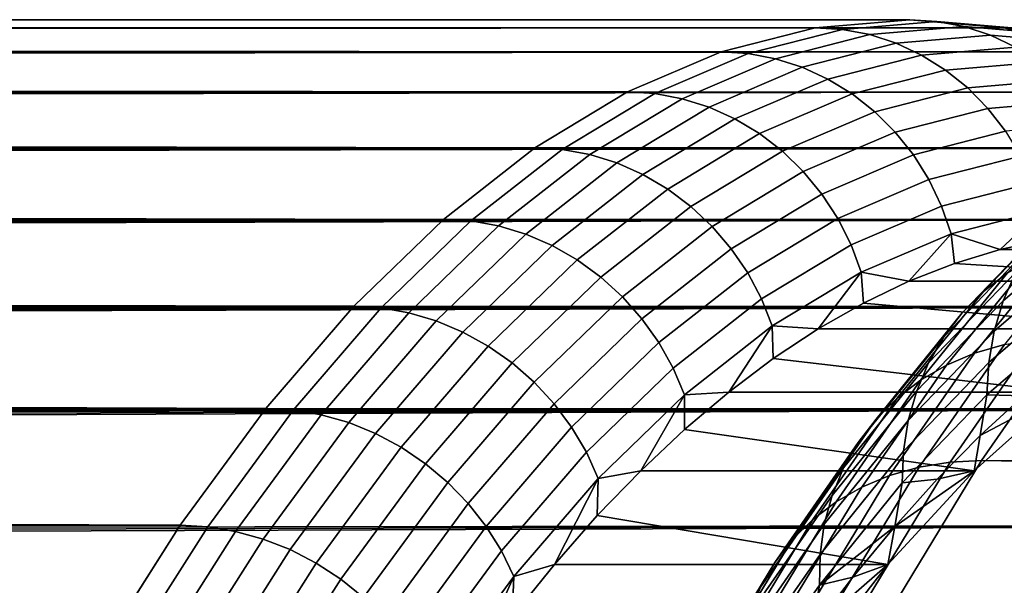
# Model space of a CAD drawing. Header units: metres. Extents: x -248 to 28, y -28 to 28.
# Tile 152 of 256: x -109.74 to -106.52, y 13.66 to 15.5. Entities that reach past the tile are written whole.
import ezdxf

# ---------------------------------------------------------------- set-up
doc = ezdxf.new("R2010")
doc.units = ezdxf.units.M
doc.layers.add('solid_10_061_053_XXX', color=7, linetype='CONTINUOUS')

msp = doc.modelspace()

# ---------------------------------------------------------------- linework, layer by layer
at = {"layer": 'solid_10_061_053_XXX'}
for points in [[(-198.588364, 15.469934, 148.036499), (-198.558624, 15.478444, 148.182953), (-107.140648, 15.473777, 114.820045)], [(-198.558624, 15.478444, 148.182953), (-198.52681, 15.485505, 148.327789), (-107.140648, 15.473777, 114.820045)], [(-198.52681, 15.485505, 148.327789), (-198.49295, 15.49114, 148.471039), (-107.140648, 15.473777, 114.820045)], [(-198.49295, 15.49114, 148.471039), (-198.457016, 15.495383, 148.613022), (-107.140648, 15.473777, 114.820045)], [(-198.457016, 15.495383, 148.613022), (-198.419022, 15.498247, 148.753693), (-107.140648, 15.473777, 114.820045)], [(-198.419022, 15.498247, 148.753693), (-198.378983, 15.499747, 148.893036), (-106.832397, 15.5, 115.666939), (-107.140648, 15.473777, 114.820045)], [(-198.378983, 15.499747, 148.893036), (-198.336914, 15.4999, 149.031143), (-106.832397, 15.5, 115.666939)], [(-198.336914, 15.4999, 149.031143), (-198.292877, 15.49872, 149.167831), (-106.832397, 15.5, 115.666939)], [(-198.292877, 15.49872, 149.167831), (-198.246704, 15.496215, 149.303528), (-106.832397, 15.5, 115.666939)], [(-198.246704, 15.496215, 149.303528), (-198.198318, 15.492378, 149.438629), (-106.832397, 15.5, 115.666939)], [(-198.198318, 15.492378, 149.438629), (-198.147812, 15.487216, 149.57283), (-106.832397, 15.5, 115.666939)], [(-198.147812, 15.487216, 149.57283), (-198.094879, 15.480691, 149.706833), (-106.832397, 15.5, 115.666939)], [(-198.039368, 15.472758, 149.84108), (-106.524155, 15.473777, 116.513832), (-106.832397, 15.5, 115.666939), (-198.094879, 15.480691, 149.706833)], [(-106.743675, 15.494409, 115.634644), (-107.051804, 15.468194, 114.788055), (-107.140648, 15.473777, 114.820045), (-106.832397, 15.5, 115.666939)], [(-107.051804, 15.468194, 114.788055), (-106.743675, 15.494409, 115.634644), (-106.655228, 15.477465, 115.602455), (-106.96302, 15.451279, 114.75679)], [(-106.435539, 15.468194, 116.481232), (-106.743675, 15.494409, 115.634644), (-106.832397, 15.5, 115.666939), (-106.524155, 15.473777, 116.513832)], [(-106.743675, 15.494409, 115.634644), (-106.435539, 15.468194, 116.481232), (-106.347427, 15.451279, 116.448112), (-106.655228, 15.477465, 115.602455)], [(-198.665329, 15.435237, 147.585114), (-198.641678, 15.448404, 147.738037), (-107.447845, 15.395195, 113.976021)], [(-198.641678, 15.448404, 147.738037), (-198.616028, 15.459952, 147.888489), (-107.447845, 15.395195, 113.976021)], [(-198.616028, 15.459952, 147.888489), (-198.588364, 15.469934, 148.036499), (-107.140648, 15.473777, 114.820045), (-107.447845, 15.395195, 113.976021)], [(-198.039368, 15.472758, 149.84108), (-197.9814, 15.463407, 149.975235), (-106.524155, 15.473777, 116.513832)], [(-197.9814, 15.463407, 149.975235), (-197.920532, 15.452542, 150.110092), (-106.524155, 15.473777, 116.513832)], [(-197.920532, 15.452542, 150.110092), (-197.856659, 15.440093, 150.24588), (-106.524155, 15.473777, 116.513832)], [(-197.856659, 15.440093, 150.24588), (-197.789871, 15.426019, 150.382416), (-106.524155, 15.473777, 116.513832)], [(-197.789871, 15.426019, 150.382416), (-197.719589, 15.410161, 150.520538), (-106.524155, 15.473777, 116.513832)], [(-197.645859, 15.392438, 150.660187), (-106.216957, 15.395195, 117.357857), (-106.524155, 15.473777, 116.513832), (-197.719589, 15.410161, 150.520538)], [(-107.051804, 15.468194, 114.788055), (-107.358894, 15.389641, 113.944336), (-107.447845, 15.395195, 113.976021), (-107.140648, 15.473777, 114.820045)], [(-107.358894, 15.389641, 113.944336), (-107.051804, 15.468194, 114.788055), (-106.96302, 15.451279, 114.75679), (-107.269775, 15.372811, 113.913994)], [(-107.269775, 15.372811, 113.913994), (-106.96302, 15.451279, 114.75679), (-106.876549, 15.423271, 114.727051), (-107.182747, 15.344946, 113.88578)], [(-106.96302, 15.451279, 114.75679), (-106.655228, 15.477465, 115.602455), (-106.569313, 15.449409, 115.571182), (-106.876549, 15.423271, 114.727051)], [(-106.876549, 15.423271, 114.727051), (-106.569313, 15.449409, 115.571182), (-106.487152, 15.410645, 115.541283), (-106.793625, 15.384572, 114.699272)], [(-106.655228, 15.477465, 115.602455), (-106.347427, 15.451279, 116.448112), (-106.26207, 15.423271, 116.415314), (-106.569313, 15.449409, 115.571182)], [(-106.569313, 15.449409, 115.571182), (-106.26207, 15.423271, 116.415314), (-106.180687, 15.384572, 116.383293), (-106.487152, 15.410645, 115.541283)], [(-106.128448, 15.389641, 117.324959), (-106.435539, 15.468194, 116.481232), (-106.524155, 15.473777, 116.513832), (-106.216957, 15.395195, 117.357857)], [(-198.706497, 15.403714, 147.270676), (-198.686935, 15.420398, 147.429703), (-107.447845, 15.395195, 113.976021)], [(-198.686935, 15.420398, 147.429703), (-198.665329, 15.435237, 147.585114), (-107.447845, 15.395195, 113.976021)], [(-107.182747, 15.344946, 113.88578), (-106.876549, 15.423271, 114.727051), (-106.793625, 15.384572, 114.699272), (-107.099052, 15.306443, 113.860107)], [(-198.739563, 15.364489, 146.942047), (-198.72406, 15.385114, 147.1082), (-107.447845, 15.395195, 113.976021), (-107.75296, 15.264521, 113.137711)], [(-198.72406, 15.385114, 147.1082), (-198.706497, 15.403714, 147.270676), (-107.447845, 15.395195, 113.976021)], [(-197.645859, 15.392438, 150.660187), (-197.568588, 15.372754, 150.801453), (-106.216957, 15.395195, 117.357857)], [(-197.568588, 15.372754, 150.801453), (-197.487106, 15.350863, 150.945221), (-106.216957, 15.395195, 117.357857)], [(-197.487106, 15.350863, 150.945221), (-197.401581, 15.326677, 151.091263), (-106.216957, 15.395195, 117.357857)], [(-197.401581, 15.326677, 151.091263), (-197.311737, 15.300013, 151.239868), (-106.216957, 15.395195, 117.357857)], [(-197.311737, 15.300013, 151.239868), (-197.216843, 15.27053, 151.391968), (-106.216957, 15.395195, 117.357857)], [(-197.117142, 15.238121, 151.54718), (-105.911835, 15.264521, 118.196167), (-106.216957, 15.395195, 117.357857), (-197.216843, 15.27053, 151.391968)], [(-107.358894, 15.389641, 113.944336), (-107.663902, 15.259013, 113.106331), (-107.75296, 15.264521, 113.137711), (-107.447845, 15.395195, 113.976021)], [(-107.663902, 15.259013, 113.106331), (-107.358894, 15.389641, 113.944336), (-107.269775, 15.372811, 113.913994), (-107.574448, 15.242327, 113.076904)], [(-107.099052, 15.306443, 113.860107), (-106.793625, 15.384572, 114.699272), (-106.715431, 15.335733, 114.673836), (-107.01989, 15.257853, 113.837341)], [(-106.793625, 15.384572, 114.699272), (-106.487152, 15.410645, 115.541283), (-106.409935, 15.361723, 115.513176), (-106.715431, 15.335733, 114.673836)], [(-198.752884, 15.34161, 146.77121), (-198.739563, 15.364489, 146.942047), (-107.75296, 15.264521, 113.137711)], [(-107.574448, 15.242327, 113.076904), (-107.269775, 15.372811, 113.913994), (-107.182747, 15.344946, 113.88578), (-107.48687, 15.214698, 113.050209)], [(-106.715431, 15.335733, 114.673836), (-106.409935, 15.361723, 115.513176), (-106.338753, 15.303346, 115.487267), (-106.643082, 15.277454, 114.651115)], [(-198.764053, 15.31641, 146.596115), (-198.752884, 15.34161, 146.77121), (-107.75296, 15.264521, 113.137711)], [(-107.48687, 15.214698, 113.050209), (-107.182747, 15.344946, 113.88578), (-107.099052, 15.306443, 113.860107), (-107.402412, 15.176522, 113.026634)], [(-107.01989, 15.257853, 113.837341), (-106.715431, 15.335733, 114.673836), (-106.643082, 15.277454, 114.651115), (-106.946388, 15.19987, 113.817795)], [(-198.779633, 15.258126, 146.230392), (-198.773026, 15.288687, 146.416199), (-107.75296, 15.264521, 113.137711)], [(-198.773026, 15.288687, 146.416199), (-198.764053, 15.31641, 146.596115), (-107.75296, 15.264521, 113.137711)], [(-107.402412, 15.176522, 113.026634), (-107.099052, 15.306443, 113.860107), (-107.01989, 15.257853, 113.837341), (-107.322281, 15.128345, 113.006508)], [(-106.643082, 15.277454, 114.651115), (-106.338753, 15.303346, 115.487267), (-106.27462, 15.236345, 115.463921), (-106.577621, 15.210567, 114.631439)], [(-198.783936, 15.224641, 146.03923), (-198.779633, 15.258126, 146.230392), (-107.75296, 15.264521, 113.137711), (-108.05497, 15.082195, 112.307968)], [(-197.117142, 15.238121, 151.54718), (-197.012314, 15.202507, 151.705917), (-105.911835, 15.264521, 118.196167)], [(-197.012314, 15.202507, 151.705917), (-196.901703, 15.163279, 151.868958), (-105.911835, 15.264521, 118.196167)], [(-196.901703, 15.163279, 151.868958), (-196.785492, 15.120258, 152.03598), (-105.911835, 15.264521, 118.196167)], [(-196.663666, 15.073173, 152.207092), (-105.609833, 15.082195, 119.025917), (-105.911835, 15.264521, 118.196167), (-196.785492, 15.120258, 152.03598)], [(-107.663902, 15.259013, 113.106331), (-107.965797, 15.076755, 112.276886), (-108.05497, 15.082195, 112.307968), (-107.75296, 15.264521, 113.137711)], [(-107.965797, 15.076755, 112.276886), (-107.663902, 15.259013, 113.106331), (-107.574448, 15.242327, 113.076904), (-107.876015, 15.060267, 112.24836)], [(-107.322281, 15.128345, 113.006508), (-107.01989, 15.257853, 113.837341), (-106.946388, 15.19987, 113.817795), (-107.247635, 15.070853, 112.990128)], [(-106.946388, 15.19987, 113.817795), (-106.643082, 15.277454, 114.651115), (-106.577621, 15.210567, 114.631439), (-106.879593, 15.133323, 113.801765)], [(-198.785812, 15.187937, 145.842041), (-198.783936, 15.224641, 146.03923), (-108.05497, 15.082195, 112.307968)], [(-107.876015, 15.060267, 112.24836), (-107.574448, 15.242327, 113.076904), (-107.48687, 15.214698, 113.050209), (-107.787888, 15.032969, 112.223175)], [(-106.577621, 15.210567, 114.631439), (-106.27462, 15.236345, 115.463921), (-106.21846, 15.16168, 115.443481), (-106.519981, 15.136028, 114.615074)], [(-107.787888, 15.032969, 112.223175), (-107.48687, 15.214698, 113.050209), (-107.402412, 15.176522, 113.026634), (-107.702675, 14.995249, 112.201668)], [(-107.247635, 15.070853, 112.990128), (-106.946388, 15.19987, 113.817795), (-106.879593, 15.133323, 113.801765), (-107.179527, 15.004871, 112.977722)], [(-106.879593, 15.133323, 113.801765), (-106.577621, 15.210567, 114.631439), (-106.519981, 15.136028, 114.615074), (-106.820473, 15.059162, 113.789474)], [(-198.785141, 15.147637, 145.637909), (-198.785812, 15.187937, 145.842041), (-108.05497, 15.082195, 112.307968)], [(-107.702675, 14.995249, 112.201668), (-107.402412, 15.176522, 113.026634), (-107.322281, 15.128345, 113.006508), (-107.621597, 14.947646, 112.184166)], [(-198.781937, 15.103601, 145.427307), (-198.785141, 15.147637, 145.637909), (-108.05497, 15.082195, 112.307968)], [(-107.621597, 14.947646, 112.184166), (-107.322281, 15.128345, 113.006508), (-107.247635, 15.070853, 112.990128), (-107.545807, 14.890841, 112.170906)], [(-107.179527, 15.004871, 112.977722), (-106.879593, 15.133323, 113.801765), (-106.820473, 15.059162, 113.789474), (-107.118935, 14.93134, 112.96946)], [(-106.820473, 15.059162, 113.789474), (-106.519981, 15.136028, 114.615074), (-106.470978, 15.054903, 114.602272), (-106.769867, 14.978448, 113.78109)], [(-198.777832, 15.067934, 145.264908), (-198.781937, 15.103601, 145.427307), (-108.05497, 15.082195, 112.307968)], [(-198.772293, 15.029819, 145.098434), (-198.777832, 15.067934, 145.264908), (-108.05497, 15.082195, 112.307968), (-108.352837, 14.848838, 111.489586)], [(-196.663666, 15.073173, 152.207092), (-196.536026, 15.021652, 152.382599), (-105.609833, 15.082195, 119.025917)], [(-196.536026, 15.021652, 152.382599), (-196.436295, 14.979897, 152.517166), (-105.609833, 15.082195, 119.025917)], [(-196.436295, 14.979897, 152.517166), (-196.333679, 14.935488, 152.653778), (-105.609833, 15.082195, 119.025917)], [(-196.333679, 14.935488, 152.653778), (-196.228714, 14.888477, 152.792023), (-105.609833, 15.082195, 119.025917)], [(-196.12114, 14.838681, 152.932083), (-105.311966, 14.848838, 119.844299), (-105.609833, 15.082195, 119.025917), (-196.228714, 14.888477, 152.792023)], [(-107.965797, 15.076755, 112.276886), (-108.263557, 14.843481, 111.458794), (-108.352837, 14.848838, 111.489586), (-108.05497, 15.082195, 112.307968)], [(-108.263557, 14.843481, 111.458794), (-107.965797, 15.076755, 112.276886), (-107.876015, 15.060267, 112.24836), (-108.173447, 14.827249, 111.431168)], [(-107.545807, 14.890841, 112.170906), (-107.247635, 15.070853, 112.990128), (-107.179527, 15.004871, 112.977722), (-107.476395, 14.825647, 112.162086)], [(-198.765182, 14.989115, 144.92775), (-198.772293, 15.029819, 145.098434), (-108.352837, 14.848838, 111.489586)], [(-108.173447, 14.827249, 111.431168), (-107.876015, 15.060267, 112.24836), (-107.787888, 15.032969, 112.223175), (-108.084778, 14.800372, 111.407463)], [(-108.084778, 14.800372, 111.407463), (-107.787888, 15.032969, 112.223175), (-107.702675, 14.995249, 112.201668), (-107.998825, 14.763236, 111.388008)], [(-107.118935, 14.93134, 112.96946), (-106.820473, 15.059162, 113.789474), (-106.769867, 14.978448, 113.78109), (-107.066719, 14.851311, 112.965477)], [(-106.769867, 14.978448, 113.78109), (-106.470978, 15.054903, 114.602272), (-106.43132, 14.968349, 114.593201), (-106.728485, 14.892334, 113.776741)], [(-107.476395, 14.825647, 112.162086), (-107.179527, 15.004871, 112.977722), (-107.118935, 14.93134, 112.96946), (-107.414345, 14.752995, 112.157829)], [(-198.756561, 14.945764, 144.753159), (-198.765182, 14.989115, 144.92775), (-108.352837, 14.848838, 111.489586)], [(-107.998825, 14.763236, 111.388008), (-107.702675, 14.995249, 112.201668), (-107.621597, 14.947646, 112.184166), (-107.916801, 14.71637, 111.373085)], [(-107.066719, 14.851311, 112.965477), (-106.769867, 14.978448, 113.78109), (-106.728485, 14.892334, 113.776741), (-107.023643, 14.765928, 112.96582)], [(-106.728485, 14.892334, 113.776741), (-106.43132, 14.968349, 114.593201), (-106.401573, 14.877605, 114.587997), (-106.696938, 14.802052, 113.776489)], [(-106.223816, 14.975997, 110.267128), (-106.51355, 14.67417, 109.471085), (-106.591576, 14.613713, 109.524544), (-106.30304, 14.914295, 110.317299)], [(-198.746597, 14.899736, 144.575058), (-198.756561, 14.945764, 144.753159), (-108.352837, 14.848838, 111.489586)], [(-107.916801, 14.71637, 111.373085), (-107.621597, 14.947646, 112.184166), (-107.545807, 14.890841, 112.170906), (-107.83989, 14.660444, 111.362907)], [(-198.735336, 14.850984, 144.393753), (-198.746597, 14.899736, 144.575058), (-108.352837, 14.848838, 111.489586)], [(-107.414345, 14.752995, 112.157829), (-107.118935, 14.93134, 112.96946), (-107.066719, 14.851311, 112.965477), (-107.36055, 14.673922, 112.158188)], [(-106.30304, 14.914295, 110.317299), (-106.591576, 14.613713, 109.524544), (-106.661003, 14.544071, 109.578682), (-106.37384, 14.843218, 110.367653)], [(-106.197472, 14.924568, 111.261139), (-106.48674, 14.676628, 110.466362), (-106.52742, 14.583215, 110.513474), (-106.23999, 14.829572, 111.303185)], [(-107.83989, 14.660444, 111.362907), (-107.545807, 14.890841, 112.170906), (-107.476395, 14.825647, 112.162086), (-107.769188, 14.596259, 111.357628)], [(-107.023643, 14.765928, 112.96582), (-106.728485, 14.892334, 113.776741), (-106.696938, 14.802052, 113.776489), (-106.990303, 14.676412, 112.970482)], [(-106.696938, 14.802052, 113.776489), (-106.401573, 14.877605, 114.587997), (-106.537422, 14.750619, 114.160194)], [(-106.401573, 14.877605, 114.587997), (-106.387726, 14.783109, 114.571487), (-106.537422, 14.750619, 114.160194)], [(-198.722549, 14.79921, 144.208511), (-198.735336, 14.850984, 144.393753), (-108.352837, 14.848838, 111.489586)], [(-198.70842, 14.744504, 144.020172), (-198.722549, 14.79921, 144.208511), (-108.352837, 14.848838, 111.489586), (-108.645554, 14.565236, 110.685333)], [(-196.12114, 14.838681, 152.932083), (-196.010742, 14.785927, 153.074081), (-105.311966, 14.848838, 119.844299)], [(-196.010742, 14.785927, 153.074081), (-195.898682, 14.730514, 153.21701), (-105.311966, 14.848838, 119.844299)], [(-195.898682, 14.730514, 153.21701), (-195.786087, 14.672804, 153.35994), (-105.311966, 14.848838, 119.844299)], [(-195.786087, 14.672804, 153.35994), (-195.672409, 14.61256, 153.503265), (-105.311966, 14.848838, 119.844299)], [(-195.557617, 14.549716, 153.646988), (-105.019241, 14.565236, 120.648544), (-105.311966, 14.848838, 119.844299), (-195.672409, 14.61256, 153.503265)], [(-108.263557, 14.843481, 111.458794), (-108.556175, 14.559981, 110.654839), (-108.645554, 14.565236, 110.685333), (-108.352837, 14.848838, 111.489586)], [(-108.556175, 14.559981, 110.654839), (-108.263557, 14.843481, 111.458794), (-108.173447, 14.827249, 111.431168), (-108.465744, 14.544059, 110.62809)], [(-107.36055, 14.673922, 112.158188), (-107.066719, 14.851311, 112.965477), (-107.023643, 14.765928, 112.96582), (-107.315781, 14.589559, 112.16317)], [(-106.37384, 14.843218, 110.367653), (-106.661003, 14.544071, 109.578682), (-106.720955, 14.466121, 109.632805), (-106.435333, 14.763661, 110.417549)], [(-108.465744, 14.544059, 110.62809), (-108.173447, 14.827249, 111.431168), (-108.084778, 14.800372, 111.407463), (-108.376549, 14.517695, 110.605835)], [(-107.769188, 14.596259, 111.357628), (-107.476395, 14.825647, 112.162086), (-107.414345, 14.752995, 112.157829), (-107.705711, 14.524731, 111.357307)], [(-106.23999, 14.829572, 111.303185), (-106.52742, 14.583215, 110.513474), (-106.556854, 14.484598, 110.558296), (-106.27137, 14.729283, 111.342659)], [(-108.376549, 14.517695, 110.605835), (-108.084778, 14.800372, 111.407463), (-107.998825, 14.763236, 111.388008), (-108.289856, 14.481269, 110.588394)], [(-106.990303, 14.676412, 112.970482), (-106.696938, 14.802052, 113.776489), (-106.835503, 14.646812, 113.341225)], [(-106.696938, 14.802052, 113.776489), (-106.686729, 14.705173, 113.749992), (-106.835503, 14.646812, 113.341225)], [(-106.696938, 14.802052, 113.776489), (-106.537422, 14.750619, 114.160194), (-106.686729, 14.705173, 113.749992)], [(-106.238174, 14.793443, 109.321426), (-106.523773, 14.440596, 108.536751), (-106.620773, 14.412444, 108.585739), (-106.335732, 14.764604, 109.368889)], [(-106.537422, 14.750619, 114.160194), (-106.387726, 14.783109, 114.571487), (-105.44973, 14.750622, 113.764374)], [(-198.693298, 14.687107, 143.829987), (-198.70842, 14.744504, 144.020172), (-108.645554, 14.565236, 110.685333)], [(-108.289856, 14.481269, 110.588394), (-107.998825, 14.763236, 111.388008), (-107.916801, 14.71637, 111.373085), (-108.206917, 14.435298, 110.576012)], [(-107.705711, 14.524731, 111.357307), (-107.414345, 14.752995, 112.157829), (-107.36055, 14.673922, 112.158188), (-107.650352, 14.446881, 111.361961)], [(-107.315781, 14.589559, 112.16317), (-107.023643, 14.765928, 112.96582), (-106.990303, 14.676412, 112.970482), (-107.28067, 14.501112, 112.172699)], [(-106.435333, 14.763661, 110.417549), (-106.720955, 14.466121, 109.632805), (-106.770683, 14.380845, 109.686249), (-106.48674, 14.676628, 110.466362)], [(-106.335732, 14.764604, 109.368889), (-106.620773, 14.412444, 108.585739), (-106.712181, 14.373471, 108.637955), (-106.42791, 14.724679, 109.418983)], [(-106.686729, 14.705173, 113.749992), (-106.537422, 14.750619, 114.160194), (-105.44973, 14.750622, 113.764374), (-105.747993, 14.646742, 112.944908)], [(-108.206917, 14.435298, 110.576012), (-107.916801, 14.71637, 111.373085), (-107.83989, 14.660444, 111.362907), (-108.128899, 14.380441, 110.568863)], [(-106.42791, 14.724679, 109.418983), (-106.712181, 14.373471, 108.637955), (-106.796844, 14.324166, 108.692741), (-106.51355, 14.67417, 109.471085)], [(-106.27137, 14.729283, 111.342659), (-106.556854, 14.484598, 110.558296), (-106.574669, 14.382022, 110.600258), (-106.291206, 14.624968, 111.379059)], [(-198.677414, 14.627155, 143.638687), (-198.693298, 14.687107, 143.829987), (-108.645554, 14.565236, 110.685333)], [(-107.28067, 14.501112, 112.172699), (-106.990303, 14.676412, 112.970482), (-107.130959, 14.491558, 112.52948)], [(-106.990303, 14.676412, 112.970482), (-106.983627, 14.575586, 112.934273), (-107.130959, 14.491558, 112.52948)], [(-106.990303, 14.676412, 112.970482), (-106.835503, 14.646812, 113.341225), (-106.983627, 14.575586, 112.934273)], [(-106.835503, 14.646812, 113.341225), (-106.686729, 14.705173, 113.749992), (-105.747993, 14.646742, 112.944908)], [(-106.48674, 14.676628, 110.466362), (-106.770683, 14.380845, 109.686249), (-106.809547, 14.289318, 109.738335), (-106.52742, 14.583215, 110.513474)], [(-108.128899, 14.380441, 110.568863), (-107.83989, 14.660444, 111.362907), (-107.769188, 14.596259, 111.357628), (-108.056938, 14.317481, 110.567055)], [(-107.650352, 14.446881, 111.361961), (-107.36055, 14.673922, 112.158188), (-107.315781, 14.589559, 112.16317), (-107.60392, 14.363823, 111.371521)], [(-106.835503, 14.646812, 113.341225), (-105.747993, 14.646742, 112.944908), (-106.043221, 14.491599, 112.133781), (-106.983627, 14.575586, 112.934273)], [(-106.51355, 14.67417, 109.471085), (-106.796844, 14.324166, 108.692741), (-106.873703, 14.265151, 108.749397), (-106.591576, 14.613713, 109.524544)], [(-198.660324, 14.564229, 143.445084), (-198.677414, 14.627155, 143.638687), (-108.645554, 14.565236, 110.685333)], [(-106.591576, 14.613713, 109.524544), (-106.873703, 14.265151, 108.749397), (-106.941788, 14.197169, 108.807228), (-106.661003, 14.544071, 109.578682)], [(-106.291206, 14.624968, 111.379059), (-106.574669, 14.382022, 110.600258), (-106.580643, 14.276777, 110.638832), (-106.299263, 14.51794, 111.411926)], [(-108.056938, 14.317481, 110.567055), (-107.769188, 14.596259, 111.357628), (-107.705711, 14.524731, 111.357307), (-107.992043, 14.247318, 110.570618)], [(-107.60392, 14.363823, 111.371521), (-107.315781, 14.589559, 112.16317), (-107.28067, 14.501112, 112.172699), (-107.567062, 14.276745, 111.385849)], [(-106.52742, 14.583215, 110.513474), (-106.809547, 14.289318, 109.738335), (-106.837074, 14.192693, 109.788399), (-106.556854, 14.484598, 110.558296)], [(-198.642426, 14.498624, 143.250443), (-198.660324, 14.564229, 143.445084), (-108.645554, 14.565236, 110.685333), (-108.932144, 14.232349, 109.897942)], [(-195.557617, 14.549716, 153.646988), (-195.442886, 14.484702, 153.790176), (-105.019241, 14.565236, 120.648544)], [(-195.442886, 14.484702, 153.790176), (-195.329315, 14.41797, 153.931976), (-105.019241, 14.565236, 120.648544)], [(-195.329315, 14.41797, 153.931976), (-195.216263, 14.349304, 154.07283), (-105.019241, 14.565236, 120.648544)], [(-195.216263, 14.349304, 154.07283), (-195.103821, 14.278746, 154.212677), (-105.019241, 14.565236, 120.648544)], [(-194.992722, 14.206595, 154.351089), (-104.732658, 14.232349, 121.435936), (-105.019241, 14.565236, 120.648544), (-195.103821, 14.278746, 154.212677)], [(-108.556175, 14.559981, 110.654839), (-108.842659, 14.227215, 109.867729), (-108.932144, 14.232349, 109.897942), (-108.645554, 14.565236, 110.685333)], [(-108.842659, 14.227215, 109.867729), (-108.556175, 14.559981, 110.654839), (-108.465744, 14.544059, 110.62809), (-108.751915, 14.211657, 109.841843)], [(-107.130959, 14.491558, 112.52948), (-106.983627, 14.575586, 112.934273), (-106.043221, 14.491599, 112.133781)], [(-108.751915, 14.211657, 109.841843), (-108.465744, 14.544059, 110.62809), (-108.376549, 14.517695, 110.605835), (-108.662201, 14.185897, 109.821014)], [(-108.662201, 14.185897, 109.821014), (-108.376549, 14.517695, 110.605835), (-108.289856, 14.481269, 110.588394), (-108.574791, 14.150302, 109.805542)], [(-107.992043, 14.247318, 110.570618), (-107.705711, 14.524731, 111.357307), (-107.650352, 14.446881, 111.361961), (-107.93515, 14.170957, 110.579483)], [(-106.661003, 14.544071, 109.578682), (-106.941788, 14.197169, 108.807228), (-107.000237, 14.121078, 108.865494), (-106.720955, 14.466121, 109.632805)], [(-106.299263, 14.51794, 111.411926), (-106.580643, 14.276777, 110.638832), (-106.461327, 14.273583, 110.985046), (-106.318672, 14.391651, 111.376984)], [(-198.624176, 14.430804, 143.056335), (-198.642426, 14.498624, 143.250443), (-108.932144, 14.232349, 109.897942)], [(-107.567062, 14.276745, 111.385849), (-107.28067, 14.501112, 112.172699), (-107.422745, 14.285402, 111.727798)], [(-107.28067, 14.501112, 112.172699), (-107.277374, 14.394802, 112.127205), (-107.422745, 14.285402, 111.727798)], [(-107.28067, 14.501112, 112.172699), (-107.130959, 14.491558, 112.52948), (-107.277374, 14.394802, 112.127205)], [(-107.277374, 14.394802, 112.127205), (-107.130959, 14.491558, 112.52948), (-106.043221, 14.491599, 112.133781), (-106.334961, 14.285489, 111.332237)], [(-106.556854, 14.484598, 110.558296), (-106.837074, 14.192693, 109.788399), (-106.852898, 14.092188, 109.835815), (-106.574669, 14.382022, 110.600258)], [(-108.574791, 14.150302, 109.805542), (-108.289856, 14.481269, 110.588394), (-108.206917, 14.435298, 110.576012), (-108.490944, 14.105382, 109.795647)], [(-106.720955, 14.466121, 109.632805), (-107.000237, 14.121078, 108.865494), (-107.048317, 14.037834, 108.923462), (-106.770683, 14.380845, 109.686249)], [(-106.422409, 14.457569, 108.491608), (-106.70092, 14.056798, 107.72641), (-106.801956, 14.040294, 107.772453), (-106.523773, 14.440596, 108.536751)], [(-106.422409, 14.457569, 108.491608), (-106.31955, 14.462797, 108.450752), (-106.598167, 14.061771, 107.685272), (-106.70092, 14.056798, 107.72641)], [(-84.138901, 13.914141, 99.220299), (-106.598167, 14.061771, 107.685272), (-106.31955, 14.462797, 108.450752), (-84.004478, 14.124554, 99.589615)], [(-198.605789, 14.360987, 142.863449), (-198.624176, 14.430804, 143.056335), (-108.932144, 14.232349, 109.897942)], [(-108.490944, 14.105382, 109.795647), (-108.206917, 14.435298, 110.576012), (-108.128899, 14.380441, 110.568863), (-108.41185, 14.051779, 109.791466)], [(-107.93515, 14.170957, 110.579483), (-107.650352, 14.446881, 111.361961), (-107.60392, 14.363823, 111.371521), (-107.887077, 14.089485, 110.593544)], [(-106.523773, 14.440596, 108.536751), (-106.801956, 14.040294, 107.772453), (-106.898415, 14.012921, 107.822929), (-106.620773, 14.412444, 108.585739)], [(-107.422745, 14.285402, 111.727798), (-107.277374, 14.394802, 112.127205), (-106.334961, 14.285489, 111.332237)], [(-106.620773, 14.412444, 108.585739), (-106.898415, 14.012921, 107.822929), (-106.989067, 13.975025, 107.877205), (-106.712181, 14.373471, 108.637955)], [(-198.586853, 14.288807, 142.67067), (-198.605789, 14.360987, 142.863449), (-108.932144, 14.232349, 109.897942)], [(-108.41185, 14.051779, 109.791466), (-108.128899, 14.380441, 110.568863), (-108.056938, 14.317481, 110.567055), (-108.338646, 13.990257, 109.79306)], [(-107.887077, 14.089485, 110.593544), (-107.60392, 14.363823, 111.371521), (-107.567062, 14.276745, 111.385849), (-107.848503, 14.004069, 110.612587)], [(-106.770683, 14.380845, 109.686249), (-107.048317, 14.037834, 108.923462), (-107.085411, 13.948489, 108.9804), (-106.809547, 14.289318, 109.738335)], [(-106.712181, 14.373471, 108.637955), (-106.989067, 13.975025, 107.877205), (-107.072784, 13.927084, 107.934593), (-106.796844, 14.324166, 108.692741)], [(-106.574669, 14.382022, 110.600258), (-106.852898, 14.092188, 109.835815), (-106.856842, 13.989068, 109.87999), (-106.580643, 14.276777, 110.638832)], [(-106.796844, 14.324166, 108.692741), (-107.072784, 13.927084, 107.934593), (-107.148514, 13.8697, 107.994377), (-106.873703, 14.265151, 108.749397)], [(-108.338646, 13.990257, 109.79306), (-108.056938, 14.317481, 110.567055), (-107.992043, 14.247318, 110.570618), (-108.272377, 13.921699, 109.800407)], [(-198.567764, 14.214609, 142.47905), (-198.586853, 14.288807, 142.67067), (-108.932144, 14.232349, 109.897942)], [(-107.848503, 14.004069, 110.612587), (-107.567062, 14.276745, 111.385849), (-107.709846, 14.029067, 110.938995)], [(-107.567062, 14.276745, 111.385849), (-107.566948, 14.163455, 111.331612), (-107.709846, 14.029067, 110.938995)], [(-107.567062, 14.276745, 111.385849), (-107.422745, 14.285402, 111.727798), (-107.566948, 14.163455, 111.331612)], [(-107.566948, 14.163455, 111.331612), (-107.422745, 14.285402, 111.727798), (-106.334961, 14.285489, 111.332237), (-106.622276, 14.028961, 110.542839)], [(-106.873703, 14.265151, 108.749397), (-107.148514, 13.8697, 107.994377), (-107.215286, 13.803599, 108.055801), (-106.941788, 14.197169, 108.807228)], [(-106.809547, 14.289318, 109.738335), (-107.085411, 13.948489, 108.9804), (-107.111069, 13.854168, 109.035591), (-106.837074, 14.192693, 109.788399)], [(-106.580643, 14.276777, 110.638832), (-106.856842, 13.989068, 109.87999), (-106.742752, 14.001422, 110.21183), (-106.602699, 14.143497, 110.596611)], [(-106.622276, 14.028961, 110.542839), (-106.334961, 14.285489, 111.332237), (-106.602699, 14.143497, 110.596611)], [(-106.334961, 14.285489, 111.332237), (-106.461327, 14.273583, 110.985046), (-106.602699, 14.143497, 110.596611)], [(-106.580643, 14.276777, 110.638832), (-106.602699, 14.143497, 110.596611), (-106.461327, 14.273583, 110.985046)], [(-198.54895, 14.138826, 142.289734), (-198.567764, 14.214609, 142.47905), (-108.932144, 14.232349, 109.897942), (-109.211624, 13.851306, 109.130074)], [(-194.992722, 14.206595, 154.351089), (-194.88353, 14.133137, 154.487686), (-104.732658, 14.232349, 121.435936)], [(-194.88353, 14.133137, 154.487686), (-194.775833, 14.05828, 154.622681), (-104.732658, 14.232349, 121.435936)], [(-194.775833, 14.05828, 154.622681), (-194.634735, 13.95639, 154.800217), (-104.732658, 14.232349, 121.435936)], [(-194.634735, 13.95639, 154.800217), (-194.497025, 13.852365, 154.974838), (-104.732658, 14.232349, 121.435936)], [(-194.362732, 13.746387, 155.146469), (-104.453178, 13.851306, 122.203804), (-104.732658, 14.232349, 121.435936), (-194.497025, 13.852365, 154.974838)], [(-108.842659, 14.227215, 109.867729), (-109.12204, 13.846309, 109.100136), (-109.211624, 13.851306, 109.130074), (-108.932144, 14.232349, 109.897942)], [(-109.12204, 13.846309, 109.100136), (-108.842659, 14.227215, 109.867729), (-108.751915, 14.211657, 109.841843), (-109.030991, 13.831167, 109.075089)], [(-108.272377, 13.921699, 109.800407), (-107.992043, 14.247318, 110.570618), (-107.93515, 14.170957, 110.579483), (-108.213982, 13.847081, 109.813408)], [(-109.030991, 13.831167, 109.075089), (-108.751915, 14.211657, 109.841843), (-108.662201, 14.185897, 109.821014), (-108.940773, 13.806096, 109.055649)], [(-106.941788, 14.197169, 108.807228), (-107.215286, 13.803599, 108.055801), (-107.27227, 13.729612, 108.118088), (-107.000237, 14.121078, 108.865494)], [(-108.940773, 13.806096, 109.055649), (-108.662201, 14.185897, 109.821014), (-108.574791, 14.150302, 109.805542), (-108.852661, 13.771455, 109.042099)], [(-108.213982, 13.847081, 109.813408), (-107.93515, 14.170957, 110.579483), (-107.887077, 14.089485, 110.593544), (-108.164307, 13.767472, 109.831871)], [(-107.709846, 14.029067, 110.938995), (-107.566948, 14.163455, 111.331612), (-106.622276, 14.028961, 110.542839)], [(-106.837074, 14.192693, 109.788399), (-107.111069, 13.854168, 109.035591), (-107.124962, 13.756059, 109.088341), (-106.852898, 14.092188, 109.835815)], [(-198.530457, 14.061592, 142.102951), (-198.54895, 14.138826, 142.289734), (-109.211624, 13.851306, 109.130074)], [(-108.852661, 13.771455, 109.042099), (-108.574791, 14.150302, 109.805542), (-108.490944, 14.105382, 109.795647), (-108.767937, 13.727737, 109.034622)], [(-106.622276, 14.028961, 110.542839), (-106.602699, 14.143497, 110.596611), (-106.742752, 14.001422, 110.21183)], [(-108.767937, 13.727737, 109.034622), (-108.490944, 14.105382, 109.795647), (-108.41185, 14.051779, 109.791466), (-108.68779, 13.67557, 109.033333)], [(-107.000237, 14.121078, 108.865494), (-107.27227, 13.729612, 108.118088), (-107.318741, 13.648672, 108.180458), (-107.048317, 14.037834, 108.923462)], [(-108.164307, 13.767472, 109.831871), (-107.887077, 14.089485, 110.593544), (-107.848503, 14.004069, 110.612587), (-108.124054, 13.684009, 109.855537)], [(-106.852898, 14.092188, 109.835815), (-107.124962, 13.756059, 109.088341), (-107.126907, 13.655397, 109.137985), (-106.856842, 13.989068, 109.87999)], [(-198.51207, 13.982744, 141.918106), (-198.530457, 14.061592, 142.102951), (-109.211624, 13.851306, 109.130074)], [(-108.68779, 13.67557, 109.033333), (-108.41185, 14.051779, 109.791466), (-108.338646, 13.990257, 109.79306), (-108.613373, 13.615695, 109.038254)], [(-107.048317, 14.037834, 108.923462), (-107.318741, 13.648672, 108.180458), (-107.354126, 13.561798, 108.242119), (-107.085411, 13.948489, 108.9804)], [(-106.801956, 14.040294, 107.772453), (-107.071884, 13.594155, 107.03083), (-107.167816, 13.567651, 107.082748), (-106.898415, 14.012921, 107.822929)], [(-106.70092, 14.056798, 107.72641), (-106.971161, 13.610137, 106.983917), (-107.071884, 13.594155, 107.03083), (-106.801956, 14.040294, 107.772453)], [(-106.70092, 14.056798, 107.72641), (-106.598167, 14.061771, 107.685272), (-106.868523, 13.614897, 106.942474), (-106.971161, 13.610137, 106.983917)], [(-84.401436, 13.460825, 98.498985), (-106.868523, 13.614897, 106.942474), (-106.598167, 14.061771, 107.685272), (-84.271248, 13.692838, 98.856674)], [(-84.138901, 13.914141, 99.220299), (-84.271248, 13.692838, 98.856674), (-106.598167, 14.061771, 107.685272)], [(-108.124054, 13.684009, 109.855537), (-107.848503, 14.004069, 110.612587), (-107.991241, 13.723455, 110.165855)], [(-107.848503, 14.004069, 110.612587), (-107.851318, 13.882359, 110.550301), (-107.991241, 13.723455, 110.165855)], [(-107.709846, 14.029067, 110.938995), (-106.622276, 14.028961, 110.542839), (-106.903587, 13.72344, 109.769928), (-107.851318, 13.882359, 110.550301)], [(-107.848503, 14.004069, 110.612587), (-107.709846, 14.029067, 110.938995), (-107.851318, 13.882359, 110.550301)], [(-106.898415, 14.012921, 107.822929), (-107.167816, 13.567651, 107.082748), (-107.257744, 13.530957, 107.139023), (-106.989067, 13.975025, 107.877205)], [(-106.903587, 13.72344, 109.769928), (-106.622276, 14.028961, 110.542839), (-106.881287, 13.847466, 109.831207)], [(-106.622276, 14.028961, 110.542839), (-106.742752, 14.001422, 110.21183), (-106.881287, 13.847466, 109.831207)], [(-106.856842, 13.989068, 109.87999), (-106.881287, 13.847466, 109.831207), (-106.742752, 14.001422, 110.21183)], [(-198.494049, 13.9025, 141.735703), (-198.51207, 13.982744, 141.918106), (-109.211624, 13.851306, 109.130074)], [(-108.613373, 13.615695, 109.038254), (-108.338646, 13.990257, 109.79306), (-108.272377, 13.921699, 109.800407), (-108.545753, 13.548972, 109.049301)], [(-106.989067, 13.975025, 107.877205), (-107.257744, 13.530957, 107.139023), (-107.340538, 13.484536, 107.198944), (-107.072784, 13.927084, 107.934593)], [(-106.856842, 13.989068, 109.87999), (-107.126907, 13.655397, 109.137985), (-106.881287, 13.847466, 109.831207)], [(-107.085411, 13.948489, 108.9804), (-107.354126, 13.561798, 108.242119), (-107.377968, 13.470085, 108.302299), (-107.111069, 13.854168, 109.035591)], [(-108.545753, 13.548972, 109.049301), (-108.272377, 13.921699, 109.800407), (-108.213982, 13.847081, 109.813408), (-108.485901, 13.476353, 109.066322)], [(-107.072784, 13.927084, 107.934593), (-107.340538, 13.484536, 107.198944), (-107.415161, 13.428972, 107.261757), (-107.148514, 13.8697, 107.994377)], [(-198.476669, 13.821094, 141.556213), (-198.494049, 13.9025, 141.735703), (-109.211624, 13.851306, 109.130074)], [(-107.991241, 13.723455, 110.165855), (-107.851318, 13.882359, 110.550301), (-106.903587, 13.72344, 109.769928)], [(-198.459869, 13.738596, 141.379623), (-198.476669, 13.821094, 141.556213), (-109.211624, 13.851306, 109.130074), (-109.483055, 13.423394, 108.384323)], [(-194.362732, 13.746387, 155.146469), (-194.231735, 13.638468, 155.315292), (-104.453178, 13.851306, 122.203804)], [(-194.231735, 13.638468, 155.315292), (-194.104141, 13.528605, 155.481598), (-104.453178, 13.851306, 122.203804)], [(-193.97995, 13.416991, 155.645218), (-104.181747, 13.423394, 122.949554), (-104.453178, 13.851306, 122.203804), (-194.104141, 13.528605, 155.481598)], [(-109.12204, 13.846309, 109.100136), (-109.393372, 13.418551, 108.354652), (-109.483055, 13.423394, 108.384323), (-109.211624, 13.851306, 109.130074)], [(-109.393372, 13.418551, 108.354652), (-109.12204, 13.846309, 109.100136), (-109.030991, 13.831167, 109.075089), (-109.302025, 13.403877, 108.330421)], [(-108.485901, 13.476353, 109.066322), (-108.213982, 13.847081, 109.813408), (-108.164307, 13.767472, 109.831871), (-108.434654, 13.398874, 109.089081)], [(-107.148514, 13.8697, 107.994377), (-107.415161, 13.428972, 107.261757), (-107.480667, 13.364966, 107.326668), (-107.215286, 13.803599, 108.055801)], [(-107.111069, 13.854168, 109.035591), (-107.377968, 13.470085, 108.302299), (-107.389969, 13.374689, 108.360237), (-107.124962, 13.756059, 109.088341)], [(-107.126907, 13.655397, 109.137985), (-107.018219, 13.681709, 109.454979), (-106.881287, 13.847466, 109.831207)], [(-106.903587, 13.72344, 109.769928), (-106.881287, 13.847466, 109.831207), (-107.018219, 13.681709, 109.454979)], [(-109.302025, 13.403877, 108.330421), (-109.030991, 13.831167, 109.075089), (-108.940773, 13.806096, 109.055649), (-109.211311, 13.37958, 108.312332)], [(-109.211311, 13.37958, 108.312332), (-108.940773, 13.806096, 109.055649), (-108.852661, 13.771455, 109.042099), (-109.122528, 13.346009, 108.300644)], [(-107.215286, 13.803599, 108.055801), (-107.480667, 13.364966, 107.326668), (-107.536232, 13.293325, 107.39286), (-107.27227, 13.729612, 108.118088)], [(-109.122528, 13.346009, 108.300644), (-108.852661, 13.771455, 109.042099), (-108.767937, 13.727737, 109.034622), (-109.036942, 13.303642, 108.295525)], [(-108.434654, 13.398874, 109.089081), (-108.164307, 13.767472, 109.831871), (-108.124054, 13.684009, 109.855537), (-108.392769, 13.317646, 109.117249)], [(-107.124962, 13.756059, 109.088341), (-107.389969, 13.374689, 108.360237), (-107.389977, 13.276813, 108.415207), (-107.126907, 13.655397, 109.137985)], [(-198.443588, 13.654999, 141.20575), (-198.459869, 13.738596, 141.379623), (-109.483055, 13.423394, 108.384323)], [(-109.036942, 13.303642, 108.295525), (-108.767937, 13.727737, 109.034622), (-108.68779, 13.67557, 109.033333), (-108.955772, 13.253086, 108.297043)], [(-108.129501, 13.552499, 109.786011), (-107.991241, 13.723455, 110.165855), (-106.903587, 13.72344, 109.769928), (-107.178177, 13.369796, 109.015511)], [(-108.124054, 13.684009, 109.855537), (-107.991241, 13.723455, 110.165855), (-108.129501, 13.552499, 109.786011)], [(-107.27227, 13.729612, 108.118088), (-107.536232, 13.293325, 107.39286), (-107.581154, 13.214952, 107.459496), (-107.318741, 13.648672, 108.180458)], [(-107.178177, 13.369796, 109.015511), (-106.903587, 13.72344, 109.769928), (-107.153435, 13.504219, 109.083481)], [(-106.903587, 13.72344, 109.769928), (-107.018219, 13.681709, 109.454979), (-107.153435, 13.504219, 109.083481)], [(-108.392769, 13.317646, 109.117249), (-108.124054, 13.684009, 109.855537), (-108.265961, 13.369639, 109.411087)], [(-108.124054, 13.684009, 109.855537), (-108.129501, 13.552499, 109.786011), (-108.265961, 13.369639, 109.411087)], [(-107.126907, 13.655397, 109.137985), (-107.153435, 13.504219, 109.083481), (-107.018219, 13.681709, 109.454979)], [(-108.955772, 13.253086, 108.297043), (-108.68779, 13.67557, 109.033333), (-108.613373, 13.615695, 109.038254), (-108.880188, 13.195062, 108.305183)], [(-107.126907, 13.655397, 109.137985), (-107.389977, 13.276813, 108.415207), (-107.153435, 13.504219, 109.083481)]]:
    msp.add_3dface(points, dxfattribs=at)

doc.saveas('drawing.dxf')
